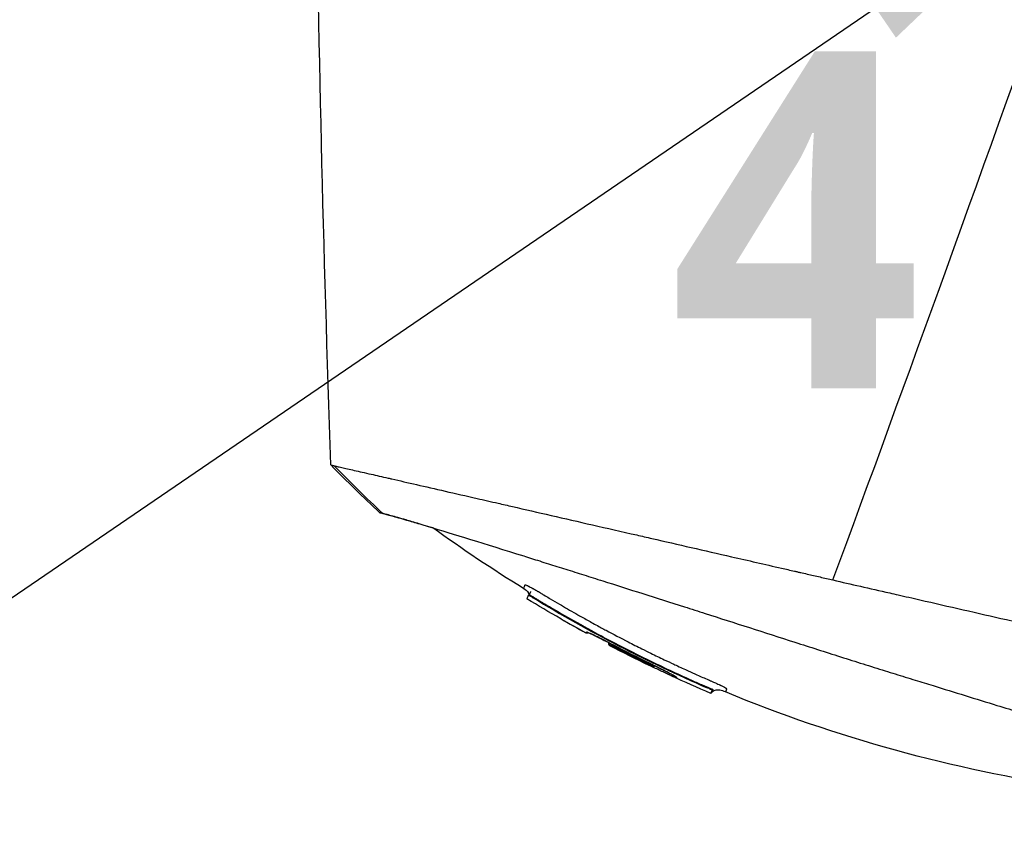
# Model space of a CAD drawing. Header units: millimetres. Extents: x 0 to 4378, y 0 to 2376.
# Tile 230 of 256: x 1476 to 1532, y 1535 to 1582. Entities that reach past the tile are written whole.
import ezdxf

# ---------------------------------------------------------------- set-up
doc = ezdxf.new("R2010")
doc.units = ezdxf.units.MM
doc.header["$LTSCALE"] = 0.2
doc.layers.add('14_Mark', color=7, linetype='Continuous', true_color=0xe03c31)
doc.styles.add('Rainbow-5.0 Style', font='malgunsl.ttf')
doc.dimstyles.new('Rainbow-5.0 Style', dxfattribs={"dimtxt": 4, "dimasz": 2.5, "dimexe": 1, "dimexo": 1, "dimgap": 1, "dimtad": 1, "dimdsep": 46, "dimtxsty": 'Rainbow-5.0 Style', "dimcen": 0, "dimclrd": 251, "dimclre": 251, "dimclrt": 7, "dimazin": 3, "dimtp": 0.1, "dimtm": 0.1, "dimtfac": 0.61, "dimtmove": 0, "dimatfit": 3, "dimfxl": 1, "dimlwd": -1, "dimlwe": -1, "dimarcsym": 1})

# ---------------------------------------------------------------- blocks, each defined once
blk = doc.blocks.new('Blk$A47R2-4W24B')
for p, q in [((-114.157, 970.37), (-114.157, 970.37)), ((-114.641, 969.022), (-114.641, 969.022)), ((-121.773, 949.406), (-121.773, 949.406)), ((-125.665, 948.267), (-125.665, 948.267)), ((-123.264, 947.716), (-123.263, 947.718)), ((-139.812, 946.66), (-139.779, 946.694)), ((-139.518, 946.55), (-139.544, 946.523)), ((-132.606, 942.637), (-132.639, 942.604)), ((-132.639, 942.604), (-132.606, 942.637)), ((-132.625, 942.64), (-132.621, 942.644)), ((-129.595, 941.413), (-129.623, 941.385)), ((-129.426, 941.069), (-129.378, 941.116)), ((-129.308, 941.294), (-129.355, 941.247))]:
    blk.add_line(p, q)
for centre, radius, start, end in [((-97.098, 1016.706), 82.256, 240.20247, 241.34669), ((-97.457, 1016.03), 81.489, 242.41036, 244.17763)]:
    blk.add_arc(centre, radius, start, end)
for centre, major_axis, ratio, start_param, end_param in [((-111.408, 1011.588), (-26.567, -66.267), 0.000112, 6.272562, 6.283169), ((-111.408, 1011.588), (-26.567, -66.267), 0.000112, 6.283169, 6.283171), ((-97.1, 1016.701), (-80.221, -18.163), 1, 0.828367, 0.848043), ((-108.952, 1013.296), (-27.589, -68.777), 0.000114, 6.247787, 6.272823), ((-135.145, 943.848), (-0.063, 0.128), 0.595358, 0.502158, 0.520398), ((-107.057, 1014.091), (-28.143, -70.289), 0.000115, 6.247345, 6.271886), ((-97.454, 1016.038), (-75.794, -29.957), 1, 0.712884, 0.743724), ((-97.555, 1015.73), (55.564, -59.111), 1, 5.049193, 5.077428), ((-97.638, 1015.438), (60.413, -53.598), 1, 4.957777, 4.986141), ((-132.864, 942.875), (-0.0437, -0.09), 0.000116, 6.227803, 6.283185), ((-103.609, 1015.209), (-29.147, -72.631), 0.000113, 6.248574, 6.2694), ((-132.702, 942.63), (-0.0781, -0.0143), 0.664622, 0.735268, 2.367871), ((-132.688, 942.666), (0.0785, 0.0124), 0.663877, 3.914179, 5.54399), ((-103.444, 1015.184), (-29.198, -72.587), 0.000112, 6.248591, 6.269407), ((-101.817, 1015.69), (-29.563, -73.757), 0.000114, 6.250204, 6.270734), ((-129.631, 941.366), (-0.275, 0.119), 0.068568, 3.143524, 4.714321)]:
    blk.add_ellipse(centre, major_axis=major_axis, ratio=ratio, start_param=start_param, end_param=end_param)
for points in [[(-151.065, 954.086), (-151.917, 978.535), (-152.221, 1003.011), (-151.975, 1027.474)], [(-122.462, 947.534), (-118.297, 958.83), (-113.794, 971.299), (-109.085, 984.583)], [(-148.274, 951.364), (-149.224, 952.251), (-150.155, 953.158), (-151.065, 954.086)], [(-150.888, 954.045), (-149.982, 953.118), (-149.056, 952.211), (-148.111, 951.324)], [(-140.089, 947.044), (-141.854, 948.132), (-143.579, 949.287), (-145.259, 950.502)], [(-140.089, 947.044), (-140.078, 947.037), (-140.068, 947.03), (-140.057, 947.024)], [(-140.057, 947.024), (-140.068, 947.03), (-140.079, 947.037), (-140.089, 947.044)], [(-140.057, 947.024), (-139.9, 946.922), (-139.787, 946.815), (-139.771, 946.701)], [(-137.975, 945.322), (-138.62, 945.691), (-139.26, 946.069), (-139.894, 946.455)], [(-139.776, 946.694), (-139.776, 946.694), (-139.776, 946.694), (-139.776, 946.694)], [(-139.774, 946.694), (-139.773, 946.694), (-139.773, 946.694), (-139.773, 946.694)], [(-139.77, 946.692), (-139.77, 946.692), (-139.77, 946.693), (-139.77, 946.693)], [(-136.524, 944.563), (-136.509, 944.555), (-136.491, 944.552), (-136.472, 944.553)], [(-135.237, 943.942), (-135.236, 943.946), (-135.234, 943.951), (-135.231, 943.958)], [(-135.227, 943.955), (-135.231, 943.914), (-135.213, 943.865), (-135.182, 943.848)], [(-134.952, 943.813), (-134.968, 943.782), (-134.982, 943.755), (-134.983, 943.753)], [(-132.908, 942.785), (-133.595, 943.118), (-134.277, 943.462), (-134.954, 943.814)], [(-132.953, 942.677), (-132.953, 942.677), (-132.953, 942.677), (-132.952, 942.677)], [(-132.907, 942.784), (-132.922, 942.754), (-132.935, 942.727), (-132.936, 942.725)], [(-132.645, 942.656), (-132.631, 942.647), (-132.624, 942.641), (-132.625, 942.64)], [(-132.393, 942.531), (-132.464, 942.564), (-132.538, 942.597), (-132.612, 942.631)], [(-129.426, 941.069), (-130.176, 941.388), (-130.921, 941.719), (-131.661, 942.061)], [(-131.378, 941.938), (-131.404, 941.951), (-131.422, 941.985), (-131.427, 942.02)], [(-131.365, 941.973), (-131.376, 941.978), (-131.387, 941.988), (-131.394, 942)], [(-129.378, 941.116), (-129.378, 941.116), (-129.378, 941.116), (-129.378, 941.116)]]:
    blk.add_open_spline(points, degree=3)
for points, knots in [([(-150.185, 1027.664), (-150.185, 1027.664), (-150.156, 1027.635), (-150.038, 1027.517), (-149.949, 1027.429), (-149.598, 1027.077), (-149.252, 1026.731), (-148.502, 1025.981), (-148.158, 1025.638), (-147.556, 1025.036), (-147.325, 1024.804), (-146.802, 1024.282), (-146.508, 1023.988), (-145.378, 1022.857), (-144.455, 1021.935), (-142.884, 1020.363), (-142.288, 1019.767), (-138.172, 1015.651), (-133.783, 1011.262), (-128.16, 1005.64), (-127.551, 1005.031), (-125.605, 1003.084), (-124.252, 1001.732), (-121.404, 998.884), (-119.906, 997.386), (-116.778, 994.258), (-115.145, 992.625), (-113.086, 990.566), (-112.667, 990.147), (-111.934, 989.414), (-111.637, 989.117), (-111.126, 988.605), (-110.88, 988.36), (-110.53, 988.009), (-110.503, 987.983), (-110.084, 987.563), (-109.896, 987.376), (-109.529, 987.009), (-109.344, 986.824), (-109.021, 986.5), (-108.882, 986.361), (-108.649, 986.128), (-108.554, 986.034), (-108.358, 985.838), (-108.257, 985.736), (-107.869, 985.349), (-107.574, 985.054), (-106.892, 984.371), (-106.482, 983.961), (-104.429, 981.908), (-102.792, 980.272), (-99.656, 977.135), (-98.153, 975.632), (-93.926, 971.405), (-91.235, 968.714), (-88.096, 965.576), (-87.548, 965.027), (-85.958, 963.437), (-84.929, 962.409), (-82.065, 959.544), (-80.287, 957.766), (-77.966, 955.445), (-77.313, 954.793), (-76.14, 953.62), (-75.613, 953.093), (-74.668, 952.148), (-74.245, 951.725), (-73.136, 950.616), (-72.494, 949.974), (-71.501, 948.981), (-71.121, 948.6), (-70.663, 948.143), (-70.545, 948.025), (-70.239, 947.719), (-70.068, 947.548), (-69.696, 947.176), (-69.526, 947.006), (-69.355, 946.835), (-69.312, 946.792), (-69.269, 946.749), (-69.258, 946.738), (-69.247, 946.727), (-69.244, 946.724), (-69.242, 946.722), (-69.241, 946.721), (-69.24, 946.72), (-69.24, 946.72), (-69.24, 946.72), (-69.24, 946.72), (-69.24, 946.72)], [0, 0, 0, 0, 0.264332, 0.264332, 0.528758, 0.528758, 1.056139, 1.056139, 1.406505, 1.406505, 1.606603, 1.606603, 1.835356, 1.835356, 2.445847, 2.445847, 2.794554, 2.794554, 4.769924, 4.769924, 5.00797, 5.00797, 5.526041, 5.526041, 6.089229, 6.089229, 6.695329, 6.695329, 6.850985, 6.850985, 6.965758, 6.965758, 7.072004, 7.072004, 7.117238, 7.117238, 7.152898, 7.152898, 7.188974, 7.188974, 7.2161, 7.2161, 7.234487, 7.234487, 7.254339, 7.254339, 7.310164, 7.310164, 7.395171, 7.395171, 7.733586, 7.733586, 8.048233, 8.048233, 8.627304, 8.627304, 8.751092, 8.751092, 8.989797, 8.989797, 9.432477, 9.432477, 9.613385, 9.613385, 9.771568, 9.771568, 9.909899, 9.909899, 10.152258, 10.152258, 10.334616, 10.334616, 10.403043, 10.403043, 10.523121, 10.523121, 10.703617, 10.703617, 10.793786, 10.793786, 10.838901, 10.838901, 10.861447, 10.861447, 10.872715, 10.872715, 10.878346, 10.878346, 10.883825, 10.883825, 10.883825, 10.883825]), ([(-151.065, 954.086), (-151.065, 954.086), (-151.065, 954.086), (-151.064, 954.085), (-151.048, 954.082), (-151.003, 954.072), (-150.985, 954.067), (-150.952, 954.06), (-150.94, 954.057), (-150.922, 954.053), (-150.915, 954.052), (-150.905, 954.049), (-150.902, 954.048), (-150.894, 954.047), (-150.891, 954.046), (-150.888, 954.045)], [0.2108775, 0.2108775, 0.2108775, 0.2108775, 0.2151263, 0.2151263, 0.321952, 0.321952, 0.3753541, 0.3753541, 0.4020519, 0.4020519, 0.4154008, 0.4154008, 0.4220656, 0.4220656, 0.4297877, 0.4297877, 0.4297877, 0.4297877]), ([(-150.888, 954.045), (-150.838, 954.034), (-150.778, 954.02), (-150.71, 954.004), (-150.633, 953.987), (-150.545, 953.966), (-150.447, 953.944), (-150.348, 953.921), (-150.238, 953.896), (-150.119, 953.868), (-150, 953.841), (-149.87, 953.811), (-149.731, 953.779), (-149.452, 953.716), (-149.134, 953.643), (-148.776, 953.561), (-148.479, 953.494), (-148.155, 953.42), (-147.804, 953.339), (-147.733, 953.323), (-147.662, 953.307), (-147.59, 953.29), (-147.155, 953.191), (-146.685, 953.083), (-146.181, 952.967), (-145.675, 952.851), (-145.134, 952.728), (-144.56, 952.596), (-143.985, 952.464), (-143.376, 952.325), (-142.734, 952.178), (-142.349, 952.09), (-141.952, 951.999), (-141.542, 951.905), (-141.271, 951.843), (-140.996, 951.78), (-140.717, 951.716), (-140.01, 951.554), (-139.277, 951.386), (-138.519, 951.213), (-137.757, 951.038), (-136.969, 950.857), (-136.156, 950.671), (-135.343, 950.485), (-134.506, 950.293), (-133.643, 950.096), (-133.356, 950.03), (-133.066, 949.964), (-132.773, 949.897), (-131.298, 949.559), (-129.786, 949.211), (-128.241, 948.857), (-127.302, 948.642), (-126.351, 948.424), (-125.388, 948.204), (-125.147, 948.148), (-124.905, 948.093), (-124.662, 948.038), (-124.602, 948.024), (-124.541, 948.01), (-124.48, 947.996), (-124.42, 947.982), (-124.359, 947.968), (-124.298, 947.954), (-124.177, 947.927), (-124.055, 947.899), (-123.933, 947.871), (-123.811, 947.843), (-123.689, 947.815), (-123.567, 947.787), (-123.445, 947.759), (-123.323, 947.731), (-123.2, 947.703), (-123.078, 947.675), (-122.955, 947.647), (-122.832, 947.619), (-122.709, 947.591), (-122.586, 947.563), (-122.462, 947.534)], [0, 0, 0, 0, 0.0296065, 0.0296065, 0.0296065, 0.0625552, 0.0625552, 0.0625552, 0.0956223, 0.0956223, 0.0956223, 0.1287583, 0.1287583, 0.1287583, 0.1950345, 0.1950345, 0.1950345, 0.25, 0.25, 0.25, 0.2609996, 0.2609996, 0.2609996, 0.3271356, 0.3271356, 0.3271356, 0.3936018, 0.3936018, 0.3936018, 0.4600955, 0.4600955, 0.4600955, 0.5, 0.5, 0.5, 0.5264171, 0.5264171, 0.5264171, 0.593228, 0.593228, 0.593228, 0.6604161, 0.6604161, 0.6604161, 0.7276097, 0.7276097, 0.7276097, 0.75, 0.75, 0.75, 0.8628411, 0.8628411, 0.8628411, 0.9313886, 0.9313886, 0.9313886, 0.9485533, 0.9485533, 0.9485533, 0.9528443, 0.9528443, 0.9528443, 0.957135, 0.957135, 0.957135, 0.9657149, 0.9657149, 0.9657149, 0.9742923, 0.9742923, 0.9742923, 0.9828662, 0.9828662, 0.9828662, 0.9914358, 0.9914358, 0.9914358, 0.999992, 0.999992, 0.999992, 0.999992]), ([(-148.124, 951.327), (-148.216, 951.35), (-148.266, 951.362), (-148.273, 951.364), (-148.274, 951.364), (-148.274, 951.364), (-148.274, 951.364)], [0.0000006, 0.0000006, 0.0000006, 0.0000006, 0.914072, 0.914072, 0.914072, 1, 1, 1, 1]), ([(-148.274, 951.364), (-148.274, 951.364), (-148.274, 951.364), (-148.274, 951.364), (-148.272, 951.364), (-148.217, 951.351), (-148.111, 951.324)], [0, 0, 0, 0, 0.0191249, 0.0191249, 0.0191249, 0.9999979, 0.9999979, 0.9999979, 0.9999979]), ([(-145.254, 950.498), (-145.356, 950.529), (-145.454, 950.559), (-145.722, 950.639), (-145.885, 950.688), (-146.312, 950.816), (-146.561, 950.889), (-147.12, 951.052), (-147.401, 951.132), (-147.737, 951.225), (-147.835, 951.251), (-148.001, 951.296), (-148.07, 951.313), (-148.124, 951.327)], [5.422145, 5.422145, 5.422145, 5.422145, 5.498875, 5.498875, 5.634552, 5.634552, 5.872375, 5.872375, 6.229939, 6.229939, 6.408513, 6.408513, 6.587137, 6.587137, 6.587137, 6.587137]), ([(-148.111, 951.324), (-147.998, 951.296), (-147.828, 951.251), (-147.374, 951.125), (-147.09, 951.045), (-146.529, 950.881), (-146.279, 950.808), (-145.851, 950.68), (-145.687, 950.631), (-144.148, 950.167), (-142.307, 949.598), (-139.936, 948.854), (-139.792, 948.809), (-139.339, 948.667), (-139.01, 948.563), (-138.354, 948.357), (-138.02, 948.252), (-137.348, 948.04), (-137.003, 947.931), (-136.299, 947.708), (-135.941, 947.595), (-134.838, 947.246), (-134.077, 947.004), (-132.522, 946.51), (-131.728, 946.258), (-130.53, 945.876), (-130.137, 945.751), (-128.082, 945.095), (-126.373, 944.547), (-124.199, 943.848), (-123.769, 943.709), (-122.905, 943.433), (-122.47, 943.293), (-121.602, 943.017), (-121.17, 942.88), (-120.326, 942.615), (-119.911, 942.486), (-119.303, 942.297), (-119.107, 942.236), (-118.534, 942.058), (-118.152, 941.94), (-117.434, 941.718), (-117.096, 941.614), (-115.531, 941.131), (-114.314, 940.755), (-112.223, 940.109), (-111.345, 939.838), (-109.202, 939.176), (-107.961, 938.793), (-106.192, 938.246), (-105.619, 938.069), (-104.507, 937.725), (-103.966, 937.558), (-103.447, 937.397)], [0.000005, 0.000005, 0.000005, 0.000005, 0.319511, 0.319511, 0.639479, 0.639479, 0.852403, 0.852403, 0.973891, 0.973891, 1.947625, 1.947625, 2.010365, 2.010365, 2.139691, 2.139691, 2.265575, 2.265575, 2.393345, 2.393345, 2.521559, 2.521559, 2.781941, 2.781941, 3.041001, 3.041001, 3.166048, 3.166048, 3.692233, 3.692233, 3.821507, 3.821507, 3.951206, 3.951206, 4.07808, 4.07808, 4.201324, 4.201324, 4.258471, 4.258471, 4.368502, 4.368502, 4.468635, 4.468635, 4.831764, 4.831764, 5.102761, 5.102761, 5.508805, 5.508805, 5.711646, 5.711646, 5.914059, 5.914059, 5.914059, 5.914059]), ([(-122.462, 947.534), (-121.433, 947.286), (-120.412, 947.065), (-119.063, 946.756), (-118.908, 946.72), (-118.339, 946.59), (-117.925, 946.495), (-115.86, 946.022), (-114.217, 945.645), (-112.366, 945.221), (-112.15, 945.172), (-111.439, 945.009), (-110.949, 944.897), (-109.901, 944.656), (-109.349, 944.53), (-108.167, 944.258), (-107.543, 944.115), (-101.825, 942.802), (-97.296, 941.772), (-93.608, 940.924)], [0.000234, 0.000234, 0.000234, 0.000234, 0.319634, 0.319634, 0.361124, 0.361124, 0.471797, 0.471797, 0.914416, 0.914416, 0.9732, 0.9732, 1.107816, 1.107816, 1.261595, 1.261595, 1.436675, 1.436675, 2.883412, 2.883412, 2.883412, 2.883412]), ([(-140.089, 947.044), (-140.089, 947.044), (-140.082, 947.062), (-140.068, 947.096), (-140.067, 947.099), (-140.066, 947.102), (-140.065, 947.105), (-140.058, 947.121), (-140.051, 947.14), (-140.042, 947.161), (-140.04, 947.167), (-140.037, 947.173), (-140.035, 947.18), (-140.029, 947.195), (-140.023, 947.21), (-140.015, 947.228), (-140.014, 947.232), (-140.012, 947.236), (-140.01, 947.241), (-140.008, 947.243), (-140.008, 947.247), (-140.006, 947.25), (-140.005, 947.251), (-140.004, 947.252), (-140.003, 947.253), (-139.993, 947.257), (-139.966, 947.25), (-139.925, 947.234), (-139.918, 947.231), (-139.911, 947.228), (-139.903, 947.224)], [0, 0, 0, 0, 0.0625, 0.0625, 0.0625, 0.0674467, 0.0674467, 0.0674467, 0.09375, 0.09375, 0.09375, 0.1011986, 0.1011986, 0.1011986, 0.1181477, 0.1181477, 0.1181477, 0.1222453, 0.1222453, 0.1222453, 0.125, 0.125, 0.125, 0.1262746, 0.1262746, 0.1262746, 0.133446, 0.133446, 0.133446, 0.1346715, 0.1346715, 0.1346715, 0.1346715]), ([(-139.771, 946.701), (-139.772, 946.708), (-139.773, 946.714), (-139.779, 946.741), (-139.787, 946.761), (-139.809, 946.803), (-139.825, 946.826), (-139.869, 946.878), (-139.899, 946.906), (-139.971, 946.966), (-140.014, 946.995), (-140.057, 947.024)], [0.57658369, 0.57658369, 0.57658369, 0.57658369, 0.57856521, 0.57856521, 0.58480438, 0.58480438, 0.59292836, 0.59292836, 0.60527745, 0.60527745, 0.62087345, 0.62087345, 0.62087345, 0.62087345]), ([(-139.903, 947.224), (-139.903, 947.224), (-139.903, 947.224), (-139.903, 947.224), (-139.895, 947.221), (-139.887, 947.217), (-139.878, 947.214), (-139.87, 947.21), (-139.861, 947.206), (-139.852, 947.201), (-139.833, 947.193), (-139.813, 947.183), (-139.792, 947.173), (-139.783, 947.168), (-139.774, 947.163), (-139.764, 947.158), (-139.729, 947.141), (-139.69, 947.12), (-139.649, 947.098), (-139.623, 947.084), (-139.596, 947.07), (-139.569, 947.054), (-139.551, 947.044), (-139.533, 947.034), (-139.514, 947.024), (-139.505, 947.018), (-139.495, 947.013), (-139.484, 947.007), (-139.429, 946.975), (-139.362, 946.936), (-139.306, 946.903), (-139.292, 946.894), (-139.279, 946.886), (-139.267, 946.879)], [0.13467149, 0.13467149, 0.13467149, 0.13467149, 0.13467577, 0.13467577, 0.13467577, 0.13590742, 0.13590742, 0.13590742, 0.13713858, 0.13713858, 0.13713858, 0.13959007, 0.13959007, 0.13959007, 0.140625, 0.140625, 0.140625, 0.14441188, 0.14441188, 0.14441188, 0.14682819, 0.14682819, 0.14682819, 0.1484375, 0.1484375, 0.1484375, 0.1492622, 0.1492622, 0.1492622, 0.15366753, 0.15366753, 0.15366753, 0.15478892, 0.15478892, 0.15478892, 0.15478892]), ([(-139.894, 946.455), (-139.894, 946.455), (-139.894, 946.455), (-139.894, 946.455), (-139.888, 946.471), (-139.861, 946.538), (-139.84, 946.591), (-139.813, 946.66)], [-0.5570818, -0.5570818, -0.5570818, -0.5570818, -0.5566194, -0.5566194, -0.2899964, -0.2899964, 0, 0, 0, 0]), ([(-139.813, 946.66), (-139.81, 946.665), (-139.777, 946.652), (-139.727, 946.626), (-139.677, 946.601), (-139.612, 946.565), (-139.544, 946.523)], [0, 0, 0, 0, 0.500515, 0.500515, 0.500515, 1, 1, 1, 1]), ([(-139.779, 946.694), (-139.766, 946.706), (-139.754, 946.718), (-139.737, 946.737), (-139.732, 946.743), (-139.732, 946.743), (-139.732, 946.743), (-139.732, 946.743)], [0, 0, 0, 0, 0.00510985, 0.00510985, 0.008035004, 0.008035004, 0.008304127, 0.008304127, 0.008304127, 0.008304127]), ([(-139.779, 946.694), (-139.779, 946.694), (-139.778, 946.694), (-139.777, 946.694), (-139.77, 946.694), (-139.742, 946.679), (-139.703, 946.658), (-139.657, 946.632), (-139.588, 946.591), (-139.518, 946.55)], [0.0121584, 0.0121584, 0.0121584, 0.0121584, 0.0564556, 0.0564556, 0.0564556, 0.4856693, 0.4856693, 0.4856693, 0.9999985, 0.9999985, 0.9999985, 0.9999985]), ([(-139.733, 946.743), (-139.732, 946.743), (-139.73, 946.746), (-139.727, 946.75), (-139.726, 946.751), (-139.722, 946.756), (-139.72, 946.761), (-139.713, 946.772), (-139.709, 946.779), (-139.698, 946.8), (-139.691, 946.816), (-139.684, 946.843), (-139.683, 946.853), (-139.681, 946.865), (-139.681, 946.867), (-139.681, 946.869), (-139.681, 946.87), (-139.681, 946.87), (-139.681, 946.87), (-139.681, 946.87), (-139.681, 946.87), (-139.681, 946.87), (-139.681, 946.87), (-139.681, 946.87)], [0.01239251, 0.01239251, 0.01239251, 0.01239251, 0.01570263, 0.01570263, 0.02076957, 0.02076957, 0.02684168, 0.02684168, 0.03200738, 0.03200738, 0.03947658, 0.03947658, 0.04399926, 0.04399926, 0.04517027, 0.04517027, 0.04528001, 0.04528001, 0.04534382, 0.04534382, 0.04535978, 0.04535978, 0.04537597, 0.04537597, 0.04537597, 0.04537597]), ([(-139.544, 946.523), (-137.95, 945.553), (-136.328, 944.64), (-133.019, 942.925), (-131.335, 942.126), (-129.623, 941.385)], [-1.119708, -1.119708, -1.119708, -1.119708, -0.559623, -0.559623, -0.000001, -0.000001, -0.000001, -0.000001]), ([(-139.518, 946.55), (-139.505, 946.542), (-139.491, 946.534), (-139.478, 946.526), (-139.421, 946.492), (-139.364, 946.457), (-139.307, 946.423), (-139.25, 946.388), (-139.193, 946.354), (-139.136, 946.32), (-139.079, 946.285), (-139.022, 946.251), (-138.965, 946.217), (-138.851, 946.149), (-138.736, 946.081), (-138.621, 946.013), (-138.163, 945.742), (-137.702, 945.475), (-137.238, 945.213), (-136.7, 944.909), (-136.16, 944.612), (-135.614, 944.32), (-135.42, 944.216), (-135.226, 944.113), (-135.031, 944.011)], [0, 0, 0, 0, 0.0040967, 0.0040967, 0.0040967, 0.0218385, 0.0218385, 0.0218385, 0.0395803, 0.0395803, 0.0395803, 0.0573221, 0.0573221, 0.0573221, 0.0928057, 0.0928057, 0.0928057, 0.2347402, 0.2347402, 0.2347402, 0.3993947, 0.3993947, 0.3993947, 0.4578413, 0.4578413, 0.4578413, 0.4578413]), ([(-139.267, 946.879), (-139.251, 946.87), (-139.237, 946.861), (-139.226, 946.855), (-139.203, 946.84), (-139.166, 946.818), (-139.125, 946.793), (-139.067, 946.758), (-138.999, 946.717), (-138.943, 946.683), (-138.94, 946.681), (-138.936, 946.679), (-138.933, 946.677), (-138.836, 946.619), (-138.735, 946.559), (-138.639, 946.501), (-138.619, 946.489), (-138.599, 946.477), (-138.579, 946.465), (-138.403, 946.361), (-138.212, 946.249), (-138.049, 946.153), (-137.747, 945.977), (-137.435, 945.796), (-137.111, 945.612), (-137.042, 945.574), (-136.974, 945.535), (-136.905, 945.496), (-136.706, 945.384), (-136.503, 945.271), (-136.295, 945.156), (-136.088, 945.042), (-135.838, 944.906), (-135.66, 944.809), (-135.569, 944.76), (-135.478, 944.711), (-135.385, 944.662), (-134.981, 944.445), (-134.561, 944.225), (-134.122, 944), (-133.871, 943.871), (-133.614, 943.741), (-133.352, 943.611), (-133.181, 943.525), (-133.006, 943.439), (-132.83, 943.353), (-132.582, 943.231), (-132.33, 943.109), (-132.072, 942.986), (-131.893, 942.901), (-131.711, 942.815), (-131.526, 942.729), (-131.484, 942.709), (-131.442, 942.689), (-131.4, 942.67), (-131.172, 942.564), (-130.912, 942.444), (-130.706, 942.351), (-130.544, 942.277), (-130.378, 942.203), (-130.212, 942.129), (-129.992, 942.031), (-129.77, 941.933), (-129.55, 941.837), (-129.512, 941.821), (-129.474, 941.804), (-129.436, 941.788), (-129.419, 941.781), (-129.402, 941.773), (-129.384, 941.766), (-129.357, 941.754), (-129.329, 941.742), (-129.301, 941.73), (-129.274, 941.718), (-129.246, 941.706), (-129.219, 941.694), (-129.125, 941.653), (-129.033, 941.611), (-128.948, 941.571), (-128.934, 941.565), (-128.92, 941.558), (-128.906, 941.552)], [0.1547889, 0.1547889, 0.1547889, 0.1547889, 0.15625, 0.15625, 0.15625, 0.1593979, 0.1593979, 0.1593979, 0.1637965, 0.1637965, 0.1637965, 0.1640625, 0.1640625, 0.1640625, 0.171875, 0.171875, 0.171875, 0.1734917, 0.1734917, 0.1734917, 0.1875, 0.1875, 0.1875, 0.213324, 0.213324, 0.213324, 0.21875, 0.21875, 0.21875, 0.234375, 0.234375, 0.234375, 0.25, 0.25, 0.25, 0.2579257, 0.2579257, 0.2579257, 0.2926672, 0.2926672, 0.2926672, 0.3125, 0.3125, 0.3125, 0.3255033, 0.3255033, 0.3255033, 0.34375, 0.34375, 0.34375, 0.3564771, 0.3564771, 0.3564771, 0.359375, 0.359375, 0.359375, 0.375, 0.375, 0.375, 0.3873006, 0.3873006, 0.3873006, 0.40346, 0.40346, 0.40346, 0.40625, 0.40625, 0.40625, 0.4075224, 0.4075224, 0.4075224, 0.409563, 0.409563, 0.409563, 0.4116065, 0.4116065, 0.4116065, 0.4185939, 0.4185939, 0.4185939, 0.4197379, 0.4197379, 0.4197379, 0.4197379]), ([(-137.952, 945.313), (-137.956, 945.314), (-137.959, 945.315), (-137.967, 945.318), (-137.971, 945.319), (-137.975, 945.322)], [0.010613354, 0.010613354, 0.010613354, 0.010613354, 0.011704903, 0.011704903, 0.01307921, 0.01307921, 0.01307921, 0.01307921]), ([(-136.54, 944.523), (-136.538, 944.522), (-136.536, 944.521), (-136.522, 944.515), (-136.508, 944.513), (-136.481, 944.513), (-136.467, 944.515), (-136.448, 944.522), (-136.442, 944.525), (-136.433, 944.53), (-136.43, 944.532), (-136.427, 944.535)], [-0.01576575, -0.01576575, -0.01576575, -0.01576575, -0.0149023, -0.0149023, -0.00948324, -0.00948324, -0.00441114, -0.00441114, -0.00209553, -0.00209553, -0.00088569, -0.00088569, -0.00088569, -0.00088569]), ([(-136.54, 944.523), (-136.538, 944.522), (-136.536, 944.521), (-136.524, 944.516), (-136.513, 944.513), (-136.491, 944.512), (-136.48, 944.513), (-136.46, 944.517), (-136.451, 944.52), (-136.437, 944.527), (-136.432, 944.53), (-136.427, 944.534)], [-0.00093187, -0.00093187, -0.00093187, -0.00093187, 0, 0, 0.00436612, 0.00436612, 0.00867322, 0.00867322, 0.01202355, 0.01202355, 0.01410354, 0.01410354, 0.01410354, 0.01410354]), ([(-136.524, 944.563), (-136.523, 944.566), (-136.517, 944.566), (-136.505, 944.563), (-136.501, 944.562), (-136.496, 944.56), (-136.49, 944.559), (-136.48, 944.555), (-136.466, 944.55), (-136.45, 944.544), (-136.435, 944.539), (-136.417, 944.531), (-136.397, 944.523), (-136.357, 944.506), (-136.308, 944.485), (-136.25, 944.459), (-136.247, 944.457), (-136.244, 944.456), (-136.241, 944.454), (-136.195, 944.434), (-136.145, 944.41), (-136.091, 944.385), (-136.078, 944.379), (-136.066, 944.373), (-136.053, 944.367), (-136.017, 944.349), (-135.98, 944.332), (-135.941, 944.313), (-135.9, 944.293), (-135.859, 944.273), (-135.815, 944.252), (-135.793, 944.241), (-135.77, 944.229), (-135.747, 944.218), (-135.682, 944.186), (-135.615, 944.152), (-135.546, 944.118), (-135.47, 944.08), (-135.392, 944.04), (-135.313, 943.999), (-135.294, 943.99), (-135.274, 943.98), (-135.255, 943.97), (-135.156, 943.919), (-135.055, 943.867), (-134.954, 943.814)], [0, 0, 0, 0, 0.093194, 0.093194, 0.093194, 0.125, 0.125, 0.125, 0.189042, 0.189042, 0.189042, 0.25, 0.25, 0.25, 0.375001, 0.375001, 0.375001, 0.38152, 0.38152, 0.38152, 0.477845, 0.477845, 0.477845, 0.5, 0.5, 0.5, 0.56152, 0.56152, 0.56152, 0.625001, 0.625001, 0.625001, 0.658058, 0.658058, 0.658058, 0.75, 0.75, 0.75, 0.850773, 0.850773, 0.850773, 0.875, 0.875, 0.875, 1, 1, 1, 1]), ([(-134.954, 943.814), (-135.124, 943.903), (-135.296, 943.991), (-135.613, 944.152), (-135.763, 944.226), (-136.026, 944.354), (-136.143, 944.409), (-136.329, 944.494), (-136.402, 944.525), (-136.462, 944.548), (-136.475, 944.552), (-136.481, 944.553), (-136.481, 944.553), (-136.481, 944.553)], [0, 0, 0, 0, 0.0573118, 0.0573118, 0.1128422, 0.1128422, 0.1676927, 0.1676927, 0.2223529, 0.2223529, 0.2440101, 0.2440101, 0.2487168, 0.2487168, 0.2487168, 0.2487168]), ([(-135.231, 943.957), (-135.298, 943.991), (-135.365, 944.025), (-135.589, 944.139), (-135.743, 944.216), (-136.018, 944.35), (-136.141, 944.408), (-136.318, 944.489), (-136.383, 944.517), (-136.427, 944.534)], [0.0313084, 0.0313084, 0.0313084, 0.0313084, 0.0542078, 0.0542078, 0.1106894, 0.1106894, 0.1680993, 0.1680993, 0.2152612, 0.2152612, 0.2152612, 0.2152612]), ([(-135.238, 943.941), (-135.239, 943.937), (-135.24, 943.934), (-135.243, 943.922), (-135.244, 943.912), (-135.244, 943.886), (-135.241, 943.87), (-135.231, 943.844), (-135.226, 943.835), (-135.213, 943.817), (-135.205, 943.811), (-135.198, 943.807)], [0, 0, 0, 0, 0.00105443, 0.00105443, 0.00390422, 0.00390422, 0.00841748, 0.00841748, 0.01167124, 0.01167124, 0.01535386, 0.01535386, 0.01535386, 0.01535386]), ([(-135.241, 943.928), (-135.242, 943.925), (-135.242, 943.922), (-135.244, 943.911), (-135.244, 943.903), (-135.243, 943.88), (-135.24, 943.864), (-135.23, 943.84), (-135.225, 943.831), (-135.213, 943.816), (-135.206, 943.81), (-135.198, 943.806)], [-0.01794393, -0.01794393, -0.01794393, -0.01794393, -0.01686752, -0.01686752, -0.01403596, -0.01403596, -0.0080494, -0.0080494, -0.00399872, -0.00399872, 0, 0, 0, 0]), ([(-135.182, 943.848), (-135.181, 943.849), (-135.176, 943.847), (-135.166, 943.843), (-135.156, 943.839), (-135.141, 943.832), (-135.123, 943.824), (-135.104, 943.815), (-135.082, 943.804), (-135.058, 943.792), (-135.034, 943.78), (-135.009, 943.767), (-134.983, 943.753)], [0, 0, 0, 0, 0.25, 0.25, 0.25, 0.5, 0.5, 0.5, 0.75, 0.75, 0.75, 1, 1, 1, 1]), ([(-135.031, 944.011), (-134.829, 943.905), (-134.627, 943.8), (-134.425, 943.696), (-134.031, 943.493), (-133.639, 943.296), (-133.244, 943.101), (-132.849, 942.906), (-132.451, 942.714), (-132.052, 942.525)], [0.4578413, 0.4578413, 0.4578413, 0.4578413, 0.5186092, 0.5186092, 0.5186092, 0.6378238, 0.6378238, 0.6378238, 0.7570383, 0.7570383, 0.7570383, 0.7570383]), ([(-132.753, 942.584), (-132.753, 942.584), (-132.758, 942.586), (-132.768, 942.591), (-132.778, 942.595), (-132.793, 942.602), (-132.811, 942.61), (-132.83, 942.619), (-132.852, 942.629), (-132.876, 942.641), (-132.9, 942.652), (-132.926, 942.665), (-132.953, 942.678)], [0, 0, 0, 0, 0.25, 0.25, 0.25, 0.5, 0.5, 0.5, 0.75, 0.75, 0.75, 1, 1, 1, 1]), ([(-132.208, 942.319), (-132.211, 942.32), (-132.213, 942.321), (-132.215, 942.322), (-132.26, 942.344), (-132.307, 942.366), (-132.354, 942.389), (-132.449, 942.434), (-132.547, 942.481), (-132.648, 942.529), (-132.748, 942.578), (-132.851, 942.627), (-132.953, 942.677)], [0.6844931, 0.6844931, 0.6844931, 0.6844931, 0.6875004, 0.6875004, 0.6875004, 0.7500001, 0.7500001, 0.7500001, 0.8750003, 0.8750003, 0.8750003, 1, 1, 1, 1]), ([(-132.936, 942.725), (-132.909, 942.713), (-132.883, 942.699), (-132.834, 942.675), (-132.813, 942.664), (-132.776, 942.645), (-132.761, 942.637), (-132.742, 942.625), (-132.738, 942.622), (-132.739, 942.621)], [0, 0, 0, 0, 0.24981, 0.24981, 0.50014, 0.50014, 0.749753, 0.749753, 1, 1, 1, 1]), ([(-132.908, 942.785), (-132.806, 942.735), (-132.704, 942.685), (-132.604, 942.636), (-132.583, 942.626), (-132.562, 942.616), (-132.541, 942.605), (-132.463, 942.566), (-132.386, 942.528), (-132.312, 942.491), (-132.265, 942.467), (-132.219, 942.444), (-132.175, 942.422), (-132.13, 942.399), (-132.086, 942.376), (-132.043, 942.355), (-132.031, 942.348), (-132.019, 942.342), (-132.006, 942.336), (-131.952, 942.308), (-131.901, 942.281), (-131.852, 942.256), (-131.838, 942.248), (-131.823, 942.241), (-131.809, 942.233), (-131.738, 942.195), (-131.673, 942.161), (-131.617, 942.13), (-131.611, 942.127), (-131.605, 942.124), (-131.6, 942.121), (-131.551, 942.094), (-131.51, 942.071), (-131.476, 942.051), (-131.46, 942.042), (-131.446, 942.033), (-131.433, 942.025), (-131.416, 942.014), (-131.401, 942.005), (-131.39, 941.997), (-131.388, 941.996), (-131.385, 941.994), (-131.383, 941.992), (-131.369, 941.982), (-131.363, 941.976), (-131.365, 941.973)], [0, 0, 0, 0, 0.124961, 0.124961, 0.124961, 0.151074, 0.151074, 0.151074, 0.25, 0.25, 0.25, 0.31207, 0.31207, 0.31207, 0.375, 0.375, 0.375, 0.39351, 0.39351, 0.39351, 0.475398, 0.475398, 0.475398, 0.5, 0.5, 0.5, 0.625, 0.625, 0.625, 0.638241, 0.638241, 0.638241, 0.75, 0.75, 0.75, 0.801734, 0.801734, 0.801734, 0.874941, 0.874941, 0.874941, 0.891604, 0.891604, 0.891604, 1, 1, 1, 1]), ([(-131.397, 942), (-131.397, 942), (-131.398, 942), (-131.404, 942.005), (-131.416, 942.013), (-131.459, 942.041), (-131.503, 942.066), (-131.63, 942.137), (-131.723, 942.188), (-131.948, 942.306), (-132.084, 942.376), (-132.378, 942.524), (-132.54, 942.605), (-132.771, 942.718), (-132.84, 942.752), (-132.908, 942.785)], [0.0246017, 0.0246017, 0.0246017, 0.0246017, 0.0313679, 0.0313679, 0.0521933, 0.0521933, 0.0913075, 0.0913075, 0.1423791, 0.1423791, 0.1968725, 0.1968725, 0.2520803, 0.2520803, 0.2748572, 0.2748572, 0.2748572, 0.2748572]), ([(-132.739, 942.579), (-132.74, 942.58), (-132.741, 942.58), (-132.743, 942.58), (-132.745, 942.581), (-132.748, 942.582), (-132.749, 942.582), (-132.752, 942.584), (-132.754, 942.584), (-132.757, 942.586), (-132.758, 942.586), (-132.76, 942.587)], [0.01081065, 0.01081065, 0.01081065, 0.01081065, 0.011150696, 0.011150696, 0.011946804, 0.011946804, 0.012836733, 0.012836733, 0.014717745, 0.014717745, 0.01609103, 0.01609103, 0.01609103, 0.01609103]), ([(-132.639, 942.604), (-132.645, 942.598), (-132.652, 942.593), (-132.667, 942.585), (-132.676, 942.582), (-132.689, 942.579), (-132.693, 942.578), (-132.698, 942.577)], [0, 0, 0, 0, 0.002505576, 0.002505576, 0.005207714, 0.005207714, 0.006555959, 0.006555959, 0.006555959, 0.006555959]), ([(-132.052, 942.525), (-131.654, 942.337), (-131.253, 942.151), (-130.851, 941.969), (-130.651, 941.878), (-130.449, 941.788), (-130.248, 941.699), (-130.197, 941.677), (-130.147, 941.654), (-130.096, 941.632), (-130.071, 941.621), (-130.046, 941.61), (-130.021, 941.599), (-129.995, 941.588), (-129.97, 941.577), (-129.945, 941.565), (-129.858, 941.528), (-129.772, 941.49), (-129.685, 941.452), (-129.671, 941.446), (-129.656, 941.44), (-129.642, 941.433), (-129.626, 941.427), (-129.611, 941.42), (-129.595, 941.413)], [0.7570383, 0.7570383, 0.7570383, 0.7570383, 0.8762529, 0.8762529, 0.8762529, 0.9358602, 0.9358602, 0.9358602, 0.950762, 0.950762, 0.950762, 0.9582129, 0.9582129, 0.9582129, 0.9656638, 0.9656638, 0.9656638, 0.9912339, 0.9912339, 0.9912339, 0.9954674, 0.9954674, 0.9954674, 0.9999999, 0.9999999, 0.9999999, 0.9999999]), ([(-131.661, 942.061), (-131.715, 942.087), (-131.777, 942.115), (-131.844, 942.147), (-131.917, 942.181), (-131.997, 942.219), (-132.083, 942.259), (-132.123, 942.279), (-132.165, 942.299), (-132.208, 942.319)], [0.3844965, 0.3844965, 0.3844965, 0.3844965, 0.5000001, 0.5000001, 0.5000001, 0.6250007, 0.6250007, 0.6250007, 0.6844931, 0.6844931, 0.6844931, 0.6844931]), ([(-131.419, 941.952), (-131.439, 941.961), (-131.467, 941.973), (-131.501, 941.989), (-131.541, 942.006), (-131.59, 942.029), (-131.647, 942.055), (-131.652, 942.057), (-131.656, 942.059), (-131.661, 942.061)], [0.1417191, 0.1417191, 0.1417191, 0.1417191, 0.2500001, 0.2500001, 0.2500001, 0.3750004, 0.3750004, 0.3750004, 0.3844965, 0.3844965, 0.3844965, 0.3844965]), ([(-131.378, 941.938), (-131.379, 941.937), (-131.389, 941.94), (-131.41, 941.949), (-131.412, 941.95), (-131.415, 941.951), (-131.419, 941.952)], [0.0006319, 0.0006319, 0.0006319, 0.0006319, 0.1250001, 0.1250001, 0.1250001, 0.1417191, 0.1417191, 0.1417191, 0.1417191]), ([(-129.595, 941.413), (-129.581, 941.407), (-129.568, 941.401), (-129.554, 941.396), (-129.526, 941.383), (-129.497, 941.371), (-129.471, 941.361), (-129.442, 941.35), (-129.416, 941.341), (-129.392, 941.333), (-129.372, 941.326), (-129.354, 941.32), (-129.34, 941.315), (-129.325, 941.309), (-129.315, 941.304), (-129.31, 941.3), (-129.308, 941.298), (-129.307, 941.296), (-129.308, 941.295), (-129.308, 941.295), (-129.308, 941.294), (-129.308, 941.294)], [0.0000012, 0.0000012, 0.0000012, 0.0000012, 0.092344, 0.092344, 0.092344, 0.2910681, 0.2910681, 0.2910681, 0.5020529, 0.5020529, 0.5020529, 0.6885164, 0.6885164, 0.6885164, 0.8872406, 0.8872406, 0.8872406, 0.9866026, 0.9866026, 0.9866026, 1, 1, 1, 1]), ([(-128.906, 941.552), (-128.906, 941.552), (-128.906, 941.552), (-128.906, 941.552), (-128.893, 941.545), (-128.88, 941.539), (-128.867, 941.533), (-128.856, 941.527), (-128.845, 941.522), (-128.834, 941.517), (-128.808, 941.504), (-128.783, 941.492), (-128.759, 941.48), (-128.73, 941.464), (-128.702, 941.45), (-128.677, 941.436), (-128.666, 941.43), (-128.655, 941.424), (-128.645, 941.419), (-128.628, 941.409), (-128.613, 941.401), (-128.599, 941.393)], [0.41973786, 0.41973786, 0.41973786, 0.41973786, 0.41974049, 0.41974049, 0.41974049, 0.42088252, 0.42088252, 0.42088252, 0.421875, 0.421875, 0.421875, 0.4242454, 0.4242454, 0.4242454, 0.42725417, 0.42725417, 0.42725417, 0.42860278, 0.42860278, 0.42860278, 0.43081645, 0.43081645, 0.43081645, 0.43081645]), ([(-128.599, 941.393), (-128.592, 941.389), (-128.585, 941.385), (-128.579, 941.381), (-128.577, 941.379), (-128.575, 941.378), (-128.573, 941.377), (-128.569, 941.374), (-128.565, 941.372), (-128.562, 941.37), (-128.541, 941.357), (-128.527, 941.347), (-128.521, 941.34), (-128.52, 941.339), (-128.519, 941.338), (-128.518, 941.337), (-128.514, 941.331), (-128.515, 941.326), (-128.515, 941.325), (-128.516, 941.324), (-128.516, 941.323), (-128.517, 941.321), (-128.518, 941.319), (-128.52, 941.315), (-128.52, 941.314), (-128.52, 941.314), (-128.521, 941.312), (-128.522, 941.309), (-128.522, 941.308), (-128.522, 941.308), (-128.523, 941.308), (-128.524, 941.304), (-128.527, 941.297), (-128.528, 941.294), (-128.529, 941.291), (-128.53, 941.288), (-128.531, 941.285), (-128.535, 941.275), (-128.539, 941.266), (-128.543, 941.257), (-128.55, 941.239), (-128.556, 941.223), (-128.562, 941.21), (-128.563, 941.206), (-128.564, 941.203), (-128.566, 941.2), (-128.572, 941.185), (-128.576, 941.173), (-128.58, 941.165), (-128.583, 941.156), (-128.585, 941.151), (-128.585, 941.149), (-128.586, 941.149), (-128.586, 941.149), (-128.586, 941.149), (-128.586, 941.149), (-128.586, 941.149), (-128.586, 941.149)], [0.4308165, 0.4308165, 0.4308165, 0.4308165, 0.4319529, 0.4319529, 0.4319529, 0.4323771, 0.4323771, 0.4323771, 0.4331191, 0.4331191, 0.4331191, 0.4375, 0.4375, 0.4375, 0.438221, 0.438221, 0.438221, 0.4414062, 0.4414062, 0.4414062, 0.443331, 0.443331, 0.443331, 0.4453125, 0.4453125, 0.4453125, 0.4488405, 0.4488405, 0.4488405, 0.4492187, 0.4492187, 0.4492187, 0.453125, 0.453125, 0.453125, 0.4566024, 0.4566024, 0.4566024, 0.46875, 0.46875, 0.46875, 0.4936128, 0.4936128, 0.4936128, 0.5, 0.5, 0.5, 0.5305013, 0.5305013, 0.5305013, 0.5625, 0.5625, 0.5625, 0.5674377, 0.5674377, 0.5674377, 0.5675948, 0.5675948, 0.5675948, 0.5675948]), ([(-129.355, 941.247), (-129.402, 941.129), (-129.426, 941.069), (-129.426, 941.069), (-129.426, 941.069), (-129.426, 941.069)], [0, 0, 0, 0, 0.4995825, 0.4995825, 0.5025434, 0.5025434, 0.5025434, 0.5025434]), ([(-129.308, 941.294), (-129.308, 941.293), (-129.308, 941.293), (-129.309, 941.292), (-129.31, 941.288), (-129.312, 941.284), (-129.313, 941.28), (-129.315, 941.276), (-129.317, 941.272), (-129.318, 941.268), (-129.319, 941.265), (-129.321, 941.261), (-129.322, 941.257), (-129.325, 941.25), (-129.328, 941.243), (-129.331, 941.237), (-129.341, 941.21), (-129.35, 941.188), (-129.357, 941.17), (-129.364, 941.152), (-129.37, 941.139), (-129.373, 941.13), (-129.377, 941.121), (-129.379, 941.116), (-129.378, 941.116), (-129.378, 941.116), (-129.378, 941.116), (-129.378, 941.116)], [0.0001273, 0.0001273, 0.0001273, 0.0001273, 0.0037017, 0.0037017, 0.0037017, 0.0208155, 0.0208155, 0.0208155, 0.0379293, 0.0379293, 0.0379293, 0.0550431, 0.0550431, 0.0550431, 0.0892707, 0.0892707, 0.0892707, 0.226181, 0.226181, 0.226181, 0.3630914, 0.3630914, 0.3630914, 0.5000017, 0.5000017, 0.5000017, 0.500027, 0.500027, 0.500027, 0.500027]), ([(-128.586, 941.149), (-128.69, 941.193), (-128.799, 941.229), (-128.985, 941.256), (-129.062, 941.258), (-129.171, 941.238), (-129.206, 941.227), (-129.265, 941.201), (-129.289, 941.187), (-129.336, 941.155), (-129.358, 941.137), (-129.378, 941.116)], [0, 0, 0, 0, 0.03389102, 0.03389102, 0.05634554, 0.05634554, 0.06726158, 0.06726158, 0.07561622, 0.07561622, 0.08430315, 0.08430315, 0.08430315, 0.08430315]), ([(-94.859, 934.648), (-94.861, 934.648), (-94.864, 934.648), (-94.871, 934.648), (-94.875, 934.648), (-94.892, 934.648), (-94.905, 934.648), (-94.957, 934.648), (-94.995, 934.648), (-95.149, 934.649), (-95.265, 934.65), (-95.728, 934.654), (-96.075, 934.659), (-97.463, 934.686), (-98.505, 934.722), (-102.669, 934.931), (-105.789, 935.237), (-115.62, 936.721), (-122.293, 938.535), (-128.586, 941.149)], [0, 0, 0, 0, 0.000802, 0.000802, 0.00209, 0.00209, 0.005947, 0.005947, 0.017519, 0.017519, 0.052232, 0.052232, 0.156375, 0.156375, 0.468834, 0.468834, 1.40719, 1.40719, 3.451384, 3.451384, 3.451384, 3.451384])]:
    blk.add_open_spline(points, degree=3, knots=knots)
blk.add_rational_spline([(-124.072, 947.901), (-124.071, 947.901), (-124.071, 947.902), (-124.071, 947.902)], [0.998889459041, 0.998889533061, 0.998889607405, 0.998889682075], degree=3)
blk = doc.blocks.new('A$C3a293ff3')
at = {"layer": '14_Mark', "insert": (-17.839, -15.459), "char_height": 16, "attachment_point": 4, "style": 'Rainbow-5.0 Style'}
blk.add_mtext('{\\fMalgun Gothic Semilight|b1|i0|c129|p50;4}', dxfattribs=at)

msp = doc.modelspace()

# ---------------------------------------------------------------- block references
msp.add_blockref('Blk$A47R2-4W24B', (1645.046, 602.257))
at = {"xscale": 1.2, "yscale": 1.2, "zscale": 1.2}
msp.add_blockref('A$C3a293ff3', (1534.706, 1588.872), dxfattribs=at)

# ---------------------------------------------------------------- leaders
at = {"annotation_type": 0, "has_hookline": 1, "hookline_direction": 1, "text_width": 122.213}
msp.add_leader([(1535.334, 1589.449), (1368.901, 1475.733), (1356.401, 1475.733)], dimstyle='Rainbow-5.0 Style', override={"dimscale": 5, "dimgap": 1, "dimtad": 1}, dxfattribs=at)

doc.saveas('drawing.dxf')
